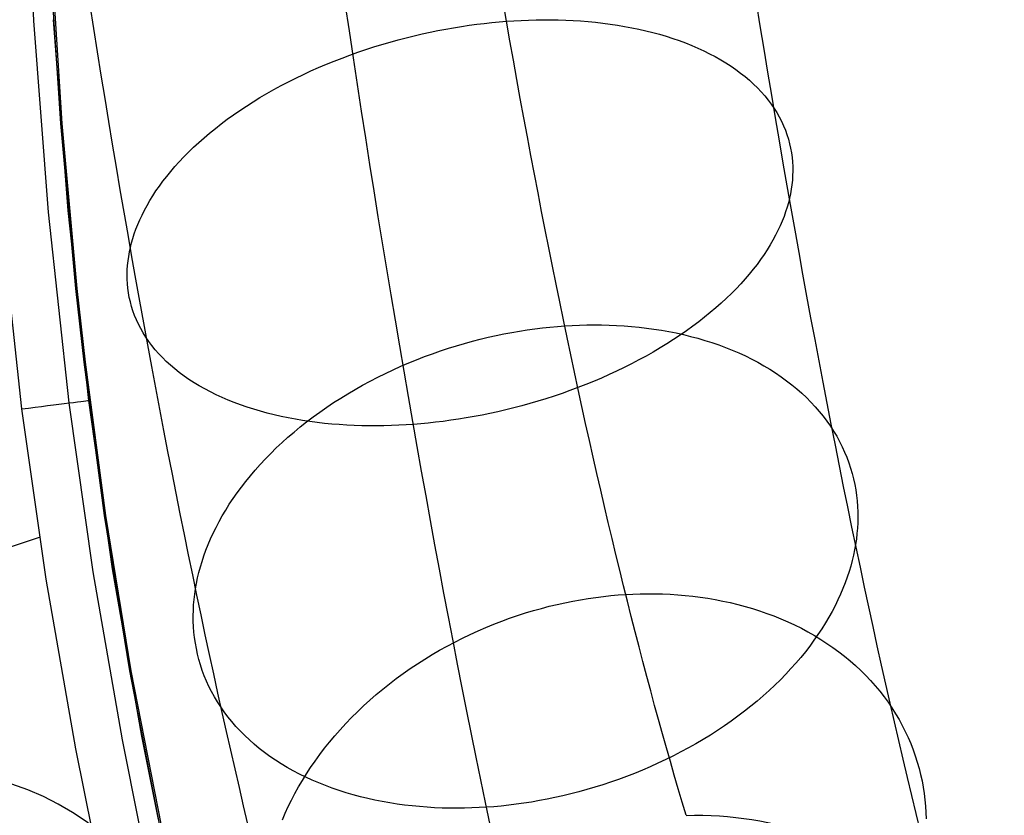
# Model space of a CAD drawing. Extents: x -3677 to -3089, y -67 to 482.
# Tile 13 of 110: x -3588 to -3558, y 44 to 68. Entities that reach past the tile are written whole.
import ezdxf

# ---------------------------------------------------------------- set-up
doc = ezdxf.new("R2010")
doc.units = 0
doc.layers.add('BRACCIOLI', color=97, linetype='CONTINUOUS')
doc.layers.add('CURVA_ORIGIN', color=125, linetype='CONTINUOUS')

msp = doc.modelspace()

# ---------------------------------------------------------------- linework, layer by layer
at = {"layer": 'BRACCIOLI'}
for p, q in [((-3586.755, 69.937, 18.581), (-3586.438, 65.029, 18.581)), ((-3586.438, 65.029, 18.581), (-3585.991, 60.13, 18.581)), ((-3585.991, 60.13, 18.581), (-3585.747, 57.945, 18.581)), ((-3585.747, 57.945, 18.581), (-3585.142, 53.388, 18.581)), ((-3585.142, 53.388, 18.581), (-3584.389, 48.768, 18.581)), ((-3584.389, 48.768, 18.581), (-3583.491, 44.175, 18.581))]:
    msp.add_line(p, q, dxfattribs=at)
at = {"layer": 'CURVA_ORIGIN'}
for p, q in [((-3587.271, 68.081, 19.995), (-3587.542, 73.781, 19.995)), ((-3586.472, 65.029, 17.581), (-3586.79, 69.937, 17.581)), ((-3586.837, 62.396, 19.995), (-3587.271, 68.081, 19.995)), ((-3586.254, 62.45, 18.581), (-3586.687, 68.117, 18.581)), ((-3574.794, 67.879, -52.388), (-3574.563, 67.916, -52.37)), ((-3574.563, 67.916, -52.37), (-3574.334, 67.95, -52.347)), ((-3574.334, 67.95, -52.347), (-3574.107, 67.981, -52.32)), ((-3574.107, 67.981, -52.32), (-3573.882, 68.008, -52.289)), ((-3573.882, 68.008, -52.289), (-3573.659, 68.032, -52.254)), ((-3573.659, 68.032, -52.254), (-3573.439, 68.053, -52.215)), ((-3573.439, 68.053, -52.215), (-3573.221, 68.071, -52.173)), ((-3573.221, 68.071, -52.173), (-3573.004, 68.085, -52.126)), ((-3573.004, 68.085, -52.126), (-3572.786, 68.097, -52.075)), ((-3572.786, 68.097, -52.075), (-3572.566, 68.106, -52.019)), ((-3572.566, 68.106, -52.019), (-3572.346, 68.112, -51.959)), ((-3572.346, 68.112, -51.959), (-3572.126, 68.115, -51.894)), ((-3572.126, 68.115, -51.894), (-3571.905, 68.114, -51.824)), ((-3571.905, 68.114, -51.824), (-3571.683, 68.111, -51.75)), ((-3571.683, 68.111, -51.75), (-3571.462, 68.104, -51.67)), ((-3571.462, 68.104, -51.67), (-3571.24, 68.093, -51.586)), ((-3571.24, 68.093, -51.586), (-3571.019, 68.079, -51.497)), ((-3571.019, 68.079, -51.497), (-3570.799, 68.062, -51.403)), ((-3570.799, 68.062, -51.403), (-3570.579, 68.041, -51.304)), ((-3570.579, 68.041, -51.304), (-3570.36, 68.016, -51.2)), ((-3570.36, 68.016, -51.2), (-3570.143, 67.987, -51.092)), ((-3570.143, 67.987, -51.092), (-3569.927, 67.955, -50.978)), ((-3569.927, 67.955, -50.978), (-3569.713, 67.919, -50.859)), ((-3569.713, 67.919, -50.859), (-3569.5, 67.879, -50.736)), ((-3576.208, 67.58, -52.401), (-3575.97, 67.639, -52.411)), ((-3575.97, 67.639, -52.411), (-3575.732, 67.694, -52.416)), ((-3575.732, 67.694, -52.416), (-3575.496, 67.745, -52.416)), ((-3575.496, 67.745, -52.416), (-3575.261, 67.793, -52.412)), ((-3575.261, 67.793, -52.412), (-3575.027, 67.838, -52.402)), ((-3575.027, 67.838, -52.402), (-3574.794, 67.879, -52.388)), ((-3569.5, 67.879, -50.736), (-3569.29, 67.836, -50.608)), ((-3569.29, 67.836, -50.608), (-3569.082, 67.789, -50.475)), ((-3569.082, 67.789, -50.475), (-3568.877, 67.737, -50.337)), ((-3568.877, 67.737, -50.337), (-3568.674, 67.682, -50.195)), ((-3568.674, 67.682, -50.195), (-3568.475, 67.623, -50.048)), ((-3568.475, 67.623, -50.048), (-3568.279, 67.561, -49.897)), ((-3577.162, 67.308, -52.309), (-3576.924, 67.381, -52.34)), ((-3576.924, 67.381, -52.34), (-3576.685, 67.451, -52.365)), ((-3576.685, 67.451, -52.365), (-3576.446, 67.517, -52.386)), ((-3576.446, 67.517, -52.386), (-3576.208, 67.58, -52.401)), ((-3568.279, 67.561, -49.897), (-3568.087, 67.494, -49.742)), ((-3568.087, 67.494, -49.742), (-3567.898, 67.424, -49.582)), ((-3567.898, 67.424, -49.582), (-3567.713, 67.351, -49.419)), ((-3567.713, 67.351, -49.419), (-3567.533, 67.273, -49.251)), ((-3578.11, 66.978, -52.132), (-3577.875, 67.066, -52.185)), ((-3577.875, 67.066, -52.185), (-3577.638, 67.15, -52.231)), ((-3577.638, 67.15, -52.231), (-3577.401, 67.231, -52.273)), ((-3577.401, 67.231, -52.273), (-3577.162, 67.308, -52.309)), ((-3567.533, 67.273, -49.251), (-3567.357, 67.192, -49.08)), ((-3567.357, 67.192, -49.08), (-3567.185, 67.107, -48.905)), ((-3567.185, 67.107, -48.905), (-3567.018, 67.019, -48.726)), ((-3578.807, 66.695, -51.943), (-3578.576, 66.793, -52.011)), ((-3578.576, 66.793, -52.011), (-3578.344, 66.887, -52.075)), ((-3578.344, 66.887, -52.075), (-3578.11, 66.978, -52.132)), ((-3567.018, 67.019, -48.726), (-3566.857, 66.928, -48.545)), ((-3566.857, 66.928, -48.545), (-3566.7, 66.833, -48.36)), ((-3566.7, 66.833, -48.36), (-3566.549, 66.736, -48.172)), ((-3566.549, 66.736, -48.172), (-3566.403, 66.635, -47.982)), ((-3579.484, 66.382, -51.705), (-3579.261, 66.489, -51.789)), ((-3579.261, 66.489, -51.789), (-3579.035, 66.594, -51.869)), ((-3579.035, 66.594, -51.869), (-3578.807, 66.695, -51.943)), ((-3566.403, 66.635, -47.982), (-3566.263, 66.531, -47.789)), ((-3566.263, 66.531, -47.789), (-3566.128, 66.424, -47.594)), ((-3580.136, 66.041, -51.42), (-3579.922, 66.157, -51.52)), ((-3579.922, 66.157, -51.52), (-3579.705, 66.271, -51.615)), ((-3579.705, 66.271, -51.615), (-3579.484, 66.382, -51.705)), ((-3566.128, 66.424, -47.594), (-3565.999, 66.315, -47.397)), ((-3565.999, 66.315, -47.397), (-3565.877, 66.203, -47.197)), ((-3565.877, 66.203, -47.197), (-3565.76, 66.088, -46.996)), ((-3580.553, 65.8, -51.204), (-3580.346, 65.922, -51.314)), ((-3580.346, 65.922, -51.314), (-3580.136, 66.041, -51.42)), ((-3565.76, 66.088, -46.996), (-3565.649, 65.971, -46.794)), ((-3565.649, 65.971, -46.794), (-3565.545, 65.852, -46.59)), ((-3565.545, 65.852, -46.59), (-3565.446, 65.73, -46.385)), ((-3580.954, 65.549, -50.97), (-3580.756, 65.676, -51.089)), ((-3580.756, 65.676, -51.089), (-3580.553, 65.8, -51.204)), ((-3565.446, 65.73, -46.385), (-3565.354, 65.607, -46.179)), ((-3565.354, 65.607, -46.179), (-3565.269, 65.482, -45.973)), ((-3581.522, 65.157, -50.584), (-3581.338, 65.29, -50.717)), ((-3581.338, 65.29, -50.717), (-3581.148, 65.421, -50.845)), ((-3581.148, 65.421, -50.845), (-3580.954, 65.549, -50.97)), ((-3565.269, 65.482, -45.973), (-3565.189, 65.355, -45.766)), ((-3565.189, 65.355, -45.766), (-3565.116, 65.227, -45.559)), ((-3586.025, 60.13, 17.581), (-3586.472, 65.029, 17.581)), ((-3581.877, 64.886, -50.305), (-3581.702, 65.022, -50.446)), ((-3581.702, 65.022, -50.446), (-3581.522, 65.157, -50.584)), ((-3565.116, 65.227, -45.559), (-3565.049, 65.097, -45.352)), ((-3565.049, 65.097, -45.352), (-3564.988, 64.966, -45.145)), ((-3582.211, 64.608, -50.012), (-3582.047, 64.748, -50.16)), ((-3582.047, 64.748, -50.16), (-3581.877, 64.886, -50.305)), ((-3564.988, 64.966, -45.145), (-3564.934, 64.834, -44.939)), ((-3564.934, 64.834, -44.939), (-3564.886, 64.701, -44.733)), ((-3564.886, 64.701, -44.733), (-3564.843, 64.567, -44.528)), ((-3582.523, 64.326, -49.704), (-3582.37, 64.468, -49.86)), ((-3582.37, 64.468, -49.86), (-3582.211, 64.608, -50.012)), ((-3564.843, 64.567, -44.528), (-3564.807, 64.433, -44.323)), ((-3564.807, 64.433, -44.323), (-3564.777, 64.298, -44.12)), ((-3582.813, 64.041, -49.385), (-3582.671, 64.184, -49.546)), ((-3582.671, 64.184, -49.546), (-3582.523, 64.326, -49.704)), ((-3564.777, 64.298, -44.12), (-3564.753, 64.162, -43.918)), ((-3564.753, 64.162, -43.918), (-3564.735, 64.026, -43.717)), ((-3583.079, 63.752, -49.054), (-3582.949, 63.897, -49.221)), ((-3582.949, 63.897, -49.221), (-3582.813, 64.041, -49.385)), ((-3564.735, 64.026, -43.717), (-3564.722, 63.891, -43.519)), ((-3564.722, 63.891, -43.519), (-3564.715, 63.755, -43.321)), ((-3583.322, 63.462, -48.714), (-3583.204, 63.607, -48.885)), ((-3583.204, 63.607, -48.885), (-3583.079, 63.752, -49.054)), ((-3564.713, 63.619, -43.126), (-3564.717, 63.484, -42.933)), ((-3564.715, 63.755, -43.321), (-3564.713, 63.619, -43.126)), ((-3583.541, 63.172, -48.366), (-3583.435, 63.317, -48.541)), ((-3583.435, 63.317, -48.541), (-3583.322, 63.462, -48.714)), ((-3564.725, 63.348, -42.741), (-3564.739, 63.214, -42.552)), ((-3564.717, 63.484, -42.933), (-3564.725, 63.348, -42.741)), ((-3583.737, 62.883, -48.013), (-3583.642, 63.028, -48.19)), ((-3583.642, 63.028, -48.19), (-3583.541, 63.172, -48.366)), ((-3564.782, 62.946, -42.181), (-3564.81, 62.813, -42)), ((-3564.758, 63.079, -42.366), (-3564.782, 62.946, -42.181)), ((-3564.739, 63.214, -42.552), (-3564.758, 63.079, -42.366)), ((-3583.908, 62.596, -47.654), (-3583.826, 62.74, -47.834)), ((-3583.826, 62.74, -47.834), (-3583.737, 62.883, -48.013)), ((-3564.843, 62.68, -41.819), (-3564.882, 62.546, -41.638)), ((-3564.81, 62.813, -42), (-3564.843, 62.68, -41.819)), ((-3586.223, 56.731, 19.995), (-3586.837, 62.396, 19.995)), ((-3585.642, 56.804, 18.581), (-3586.254, 62.45, 18.581)), ((-3584.057, 62.312, -47.292), (-3583.986, 62.454, -47.474)), ((-3583.986, 62.454, -47.474), (-3583.908, 62.596, -47.654)), ((-3564.925, 62.41, -41.456), (-3564.974, 62.272, -41.275)), ((-3564.882, 62.546, -41.638), (-3564.925, 62.41, -41.456)), ((-3587.626, 56.555, 20.581), (-3588.245, 62.266, 20.581)), ((-3584.183, 62.031, -46.929), (-3584.123, 62.171, -47.111)), ((-3584.123, 62.171, -47.111), (-3584.057, 62.312, -47.292)), ((-3565.029, 62.134, -41.093), (-3565.089, 61.994, -40.911)), ((-3564.974, 62.272, -41.275), (-3565.029, 62.134, -41.093)), ((-3584.33, 61.62, -46.384), (-3584.286, 61.756, -46.565)), ((-3584.286, 61.756, -46.565), (-3584.237, 61.893, -46.747)), ((-3584.237, 61.893, -46.747), (-3584.183, 62.031, -46.929)), ((-3565.154, 61.853, -40.729), (-3565.226, 61.711, -40.548)), ((-3565.089, 61.994, -40.911), (-3565.154, 61.853, -40.729)), ((-3584.401, 61.352, -46.022), (-3584.368, 61.485, -46.203)), ((-3584.368, 61.485, -46.203), (-3584.33, 61.62, -46.384)), ((-3565.303, 61.569, -40.368), (-3565.386, 61.426, -40.188)), ((-3565.226, 61.711, -40.548), (-3565.303, 61.569, -40.368)), ((-3584.453, 61.086, -45.656), (-3584.429, 61.219, -45.84)), ((-3584.429, 61.219, -45.84), (-3584.401, 61.352, -46.022)), ((-3565.475, 61.282, -40.009), (-3565.569, 61.137, -39.832)), ((-3565.386, 61.426, -40.188), (-3565.475, 61.282, -40.009)), ((-3584.486, 60.817, -45.281), (-3584.472, 60.951, -45.47)), ((-3584.472, 60.951, -45.47), (-3584.453, 61.086, -45.656)), ((-3565.67, 60.993, -39.655), (-3565.777, 60.848, -39.481)), ((-3565.569, 61.137, -39.832), (-3565.67, 60.993, -39.655)), ((-3584.498, 60.546, -44.896), (-3584.495, 60.682, -45.089)), ((-3584.495, 60.682, -45.089), (-3584.486, 60.817, -45.281)), ((-3565.889, 60.703, -39.308), (-3566.008, 60.558, -39.137)), ((-3565.777, 60.848, -39.481), (-3565.889, 60.703, -39.308)), ((-3584.497, 60.41, -44.701), (-3584.498, 60.546, -44.896)), ((-3584.49, 60.274, -44.503), (-3584.497, 60.41, -44.701)), ((-3566.132, 60.413, -38.968), (-3566.262, 60.268, -38.801)), ((-3566.008, 60.558, -39.137), (-3566.132, 60.413, -38.968)), ((-3585.781, 57.945, 17.581), (-3586.025, 60.13, 17.581)), ((-3586.025, 60.13, 17.581), (-3586.025, 60.13, 18.581)), ((-3584.477, 60.139, -44.304), (-3584.49, 60.274, -44.503)), ((-3584.458, 60.003, -44.104), (-3584.477, 60.139, -44.304)), ((-3584.434, 59.867, -43.902), (-3584.458, 60.003, -44.104)), ((-3566.399, 60.125, -38.637), (-3566.54, 59.981, -38.476)), ((-3566.262, 60.268, -38.801), (-3566.399, 60.125, -38.637)), ((-3584.404, 59.732, -43.699), (-3584.434, 59.867, -43.902)), ((-3584.368, 59.598, -43.494), (-3584.404, 59.732, -43.699)), ((-3566.688, 59.839, -38.317), (-3566.841, 59.697, -38.162)), ((-3566.54, 59.981, -38.476), (-3566.688, 59.839, -38.317)), ((-3584.326, 59.464, -43.289), (-3584.368, 59.598, -43.494)), ((-3584.277, 59.331, -43.083), (-3584.326, 59.464, -43.289)), ((-3567.165, 59.417, -37.861), (-3567.334, 59.279, -37.716)), ((-3567, 59.557, -38.01), (-3567.165, 59.417, -37.861)), ((-3566.841, 59.697, -38.162), (-3567, 59.557, -38.01)), ((-3584.223, 59.199, -42.877), (-3584.277, 59.331, -43.083)), ((-3584.162, 59.068, -42.67), (-3584.223, 59.199, -42.877)), ((-3567.509, 59.143, -37.575), (-3567.689, 59.008, -37.438)), ((-3567.334, 59.279, -37.716), (-3567.509, 59.143, -37.575)), ((-3584.095, 58.938, -42.463), (-3584.162, 59.068, -42.67)), ((-3584.022, 58.81, -42.255), (-3584.095, 58.938, -42.463)), ((-3573.066, 58.825, -58.866), (-3572.836, 58.865, -58.846)), ((-3572.836, 58.865, -58.846), (-3572.607, 58.901, -58.822)), ((-3572.607, 58.901, -58.822), (-3572.38, 58.933, -58.795)), ((-3572.38, 58.933, -58.795), (-3572.155, 58.96, -58.763)), ((-3572.155, 58.96, -58.763), (-3571.932, 58.984, -58.728)), ((-3571.932, 58.984, -58.728), (-3571.712, 59.004, -58.69)), ((-3571.712, 59.004, -58.69), (-3571.494, 59.021, -58.648)), ((-3571.494, 59.021, -58.648), (-3571.276, 59.034, -58.603)), ((-3571.276, 59.034, -58.603), (-3571.058, 59.043, -58.553)), ((-3571.058, 59.043, -58.553), (-3570.838, 59.049, -58.5)), ((-3570.838, 59.049, -58.5), (-3570.617, 59.051, -58.442)), ((-3570.617, 59.051, -58.442), (-3570.396, 59.049, -58.38)), ((-3570.396, 59.049, -58.38), (-3570.173, 59.044, -58.314)), ((-3570.173, 59.044, -58.314), (-3569.951, 59.035, -58.244)), ((-3569.951, 59.035, -58.244), (-3569.728, 59.021, -58.169)), ((-3569.728, 59.021, -58.169), (-3569.506, 59.004, -58.09)), ((-3569.506, 59.004, -58.09), (-3569.283, 58.982, -58.006)), ((-3569.283, 58.982, -58.006), (-3569.061, 58.956, -57.918)), ((-3569.061, 58.956, -57.918), (-3568.84, 58.926, -57.826)), ((-3568.84, 58.926, -57.826), (-3568.619, 58.891, -57.729)), ((-3568.619, 58.891, -57.729), (-3568.4, 58.853, -57.628)), ((-3568.4, 58.853, -57.628), (-3568.181, 58.809, -57.522)), ((-3567.874, 58.875, -37.305), (-3568.063, 58.745, -37.177)), ((-3567.689, 59.008, -37.438), (-3567.874, 58.875, -37.305)), ((-3583.943, 58.683, -42.049), (-3584.022, 58.81, -42.255)), ((-3583.857, 58.558, -41.842), (-3583.943, 58.683, -42.049)), ((-3583.765, 58.435, -41.637), (-3583.857, 58.558, -41.842)), ((-3574.475, 58.498, -58.899), (-3574.238, 58.564, -58.904)), ((-3574.238, 58.564, -58.904), (-3574.001, 58.624, -58.905)), ((-3574.001, 58.624, -58.905), (-3573.766, 58.681, -58.902)), ((-3573.766, 58.681, -58.902), (-3573.531, 58.733, -58.894)), ((-3573.531, 58.733, -58.894), (-3573.298, 58.782, -58.882)), ((-3573.298, 58.782, -58.882), (-3573.066, 58.825, -58.866)), ((-3568.257, 58.616, -37.052), (-3568.456, 58.489, -36.933)), ((-3568.063, 58.745, -37.177), (-3568.257, 58.616, -37.052)), ((-3568.181, 58.809, -57.522), (-3567.965, 58.761, -57.412)), ((-3567.965, 58.761, -57.412), (-3567.75, 58.709, -57.298)), ((-3567.75, 58.709, -57.298), (-3567.537, 58.652, -57.179)), ((-3567.537, 58.652, -57.179), (-3567.326, 58.59, -57.056)), ((-3567.326, 58.59, -57.056), (-3567.118, 58.525, -56.929)), ((-3583.667, 58.313, -41.432), (-3583.765, 58.435, -41.637)), ((-3583.562, 58.194, -41.228), (-3583.667, 58.313, -41.432)), ((-3575.423, 58.194, -58.831), (-3575.186, 58.276, -58.855)), ((-3575.186, 58.276, -58.855), (-3574.949, 58.355, -58.874)), ((-3574.949, 58.355, -58.874), (-3574.712, 58.429, -58.889)), ((-3574.712, 58.429, -58.889), (-3574.475, 58.498, -58.899)), ((-3568.865, 58.243, -36.707), (-3569.075, 58.124, -36.602)), ((-3568.658, 58.365, -36.818), (-3568.865, 58.243, -36.707)), ((-3568.456, 58.489, -36.933), (-3568.658, 58.365, -36.818)), ((-3567.118, 58.525, -56.929), (-3566.913, 58.454, -56.798)), ((-3566.913, 58.454, -56.798), (-3566.711, 58.379, -56.663)), ((-3566.711, 58.379, -56.663), (-3566.511, 58.3, -56.524)), ((-3566.511, 58.3, -56.524), (-3566.316, 58.216, -56.381)), ((-3583.451, 58.077, -41.026), (-3583.562, 58.194, -41.228)), ((-3583.335, 57.963, -40.825), (-3583.451, 58.077, -41.026)), ((-3583.212, 57.85, -40.625), (-3583.335, 57.963, -40.825)), ((-3576.129, 57.919, -58.729), (-3575.895, 58.015, -58.768)), ((-3575.895, 58.015, -58.768), (-3575.659, 58.106, -58.802)), ((-3575.659, 58.106, -58.802), (-3575.423, 58.194, -58.831)), ((-3569.289, 58.008, -36.502), (-3569.507, 57.894, -36.407)), ((-3569.075, 58.124, -36.602), (-3569.289, 58.008, -36.502)), ((-3566.316, 58.216, -56.381), (-3566.123, 58.127, -56.234)), ((-3566.123, 58.127, -56.234), (-3565.935, 58.035, -56.084)), ((-3565.935, 58.035, -56.084), (-3565.751, 57.938, -55.931)), ((-3585.176, 53.388, 17.581), (-3585.781, 57.945, 17.581)), ((-3585.781, 57.945, 17.581), (-3585.781, 57.945, 18.581)), ((-3583.083, 57.741, -40.428), (-3583.212, 57.85, -40.625)), ((-3582.949, 57.634, -40.233), (-3583.083, 57.741, -40.428)), ((-3576.823, 57.607, -58.584), (-3576.594, 57.715, -58.637)), ((-3576.594, 57.715, -58.637), (-3576.362, 57.819, -58.686)), ((-3576.362, 57.819, -58.686), (-3576.129, 57.919, -58.729)), ((-3569.95, 57.676, -36.232), (-3570.176, 57.571, -36.153)), ((-3569.727, 57.784, -36.317), (-3569.95, 57.676, -36.232)), ((-3569.507, 57.894, -36.407), (-3569.727, 57.784, -36.317)), ((-3565.751, 57.938, -55.931), (-3565.571, 57.837, -55.774)), ((-3565.571, 57.837, -55.774), (-3565.396, 57.732, -55.613)), ((-3565.396, 57.732, -55.613), (-3565.225, 57.622, -55.45)), ((-3582.808, 57.53, -40.04), (-3582.949, 57.634, -40.233)), ((-3582.662, 57.429, -39.849), (-3582.808, 57.53, -40.04)), ((-3582.511, 57.332, -39.662), (-3582.662, 57.429, -39.849)), ((-3577.499, 57.258, -58.394), (-3577.276, 57.378, -58.462)), ((-3577.276, 57.378, -58.462), (-3577.051, 57.495, -58.526)), ((-3577.051, 57.495, -58.526), (-3576.823, 57.607, -58.584)), ((-3570.635, 57.372, -36.01), (-3570.867, 57.278, -35.947)), ((-3570.404, 57.47, -36.079), (-3570.635, 57.372, -36.01)), ((-3570.176, 57.571, -36.153), (-3570.404, 57.47, -36.079)), ((-3565.225, 57.622, -55.45), (-3565.059, 57.509, -55.284)), ((-3565.059, 57.509, -55.284), (-3564.898, 57.392, -55.115)), ((-3564.898, 57.392, -55.115), (-3564.743, 57.272, -54.944)), ((-3582.355, 57.237, -39.477), (-3582.511, 57.332, -39.662)), ((-3582.193, 57.146, -39.295), (-3582.355, 57.237, -39.477)), ((-3582.026, 57.058, -39.117), (-3582.193, 57.146, -39.295)), ((-3577.937, 57.006, -58.244), (-3577.719, 57.134, -58.322)), ((-3577.719, 57.134, -58.322), (-3577.499, 57.258, -58.394)), ((-3571.337, 57.099, -35.837), (-3571.573, 57.015, -35.79)), ((-3571.101, 57.187, -35.89), (-3571.337, 57.099, -35.837)), ((-3570.867, 57.278, -35.947), (-3571.101, 57.187, -35.89)), ((-3564.743, 57.272, -54.944), (-3564.592, 57.147, -54.771)), ((-3564.592, 57.147, -54.771), (-3564.447, 57.02, -54.595)), ((-3584.934, 51.803, 18.581), (-3585.642, 56.804, 18.581)), ((-3581.855, 56.973, -38.942), (-3582.026, 57.058, -39.117)), ((-3581.679, 56.892, -38.771), (-3581.855, 56.973, -38.942)), ((-3581.498, 56.815, -38.603), (-3581.679, 56.892, -38.771)), ((-3581.313, 56.741, -38.44), (-3581.498, 56.815, -38.603)), ((-3578.361, 56.74, -58.075), (-3578.15, 56.875, -58.162)), ((-3578.15, 56.875, -58.162), (-3577.937, 57.006, -58.244)), ((-3572.287, 56.784, -35.682), (-3572.526, 56.714, -35.656)), ((-3572.049, 56.857, -35.713), (-3572.287, 56.784, -35.682)), ((-3571.811, 56.934, -35.749), (-3572.049, 56.857, -35.713)), ((-3571.573, 57.015, -35.79), (-3571.811, 56.934, -35.749)), ((-3564.447, 57.02, -54.595), (-3564.308, 56.889, -54.417)), ((-3564.308, 56.889, -54.417), (-3564.175, 56.754, -54.237)), ((-3586.91, 51.491, 20.581), (-3587.626, 56.555, 20.581)), ((-3585.513, 51.712, 19.995), (-3586.223, 56.731, 19.995)), ((-3581.125, 56.671, -38.28), (-3581.313, 56.741, -38.44)), ((-3580.932, 56.604, -38.125), (-3581.125, 56.671, -38.28)), ((-3580.736, 56.542, -37.974), (-3580.932, 56.604, -38.125)), ((-3580.537, 56.483, -37.827), (-3580.736, 56.542, -37.974)), ((-3578.77, 56.461, -57.887), (-3578.568, 56.602, -57.983)), ((-3578.568, 56.602, -57.983), (-3578.361, 56.74, -58.075)), ((-3573.242, 56.527, -35.611), (-3573.479, 56.471, -35.606)), ((-3573.004, 56.585, -35.621), (-3573.242, 56.527, -35.611)), ((-3572.765, 56.648, -35.636), (-3573.004, 56.585, -35.621)), ((-3572.526, 56.714, -35.656), (-3572.765, 56.648, -35.636)), ((-3564.175, 56.754, -54.237), (-3564.047, 56.617, -54.056)), ((-3564.047, 56.617, -54.056), (-3563.926, 56.477, -53.873)), ((-3580.335, 56.428, -37.685), (-3580.537, 56.483, -37.827)), ((-3580.129, 56.376, -37.547), (-3580.335, 56.428, -37.685)), ((-3579.921, 56.329, -37.414), (-3580.129, 56.376, -37.547)), ((-3579.711, 56.286, -37.286), (-3579.921, 56.329, -37.414)), ((-3579.499, 56.246, -37.162), (-3579.711, 56.286, -37.286)), ((-3579.284, 56.21, -37.044), (-3579.499, 56.246, -37.162)), ((-3579.068, 56.178, -36.93), (-3579.284, 56.21, -37.044)), ((-3579.164, 56.169, -57.682), (-3578.969, 56.316, -57.786)), ((-3578.969, 56.316, -57.786), (-3578.77, 56.461, -57.887)), ((-3574.877, 56.215, -35.674), (-3575.105, 56.184, -35.701)), ((-3574.648, 56.249, -35.652), (-3574.877, 56.215, -35.674)), ((-3574.417, 56.286, -35.633), (-3574.648, 56.249, -35.652)), ((-3574.185, 56.327, -35.619), (-3574.417, 56.286, -35.633)), ((-3573.951, 56.372, -35.61), (-3574.185, 56.327, -35.619)), ((-3573.715, 56.42, -35.606), (-3573.951, 56.372, -35.61)), ((-3573.479, 56.471, -35.606), (-3573.715, 56.42, -35.606)), ((-3563.926, 56.477, -53.873), (-3563.81, 56.334, -53.689)), ((-3563.81, 56.334, -53.689), (-3563.701, 56.189, -53.504)), ((-3579.539, 55.866, -57.46), (-3579.354, 56.019, -57.573)), ((-3579.354, 56.019, -57.573), (-3579.164, 56.169, -57.682)), ((-3578.851, 56.149, -36.821), (-3579.068, 56.178, -36.93)), ((-3578.632, 56.124, -36.718), (-3578.851, 56.149, -36.821)), ((-3578.412, 56.103, -36.619), (-3578.632, 56.124, -36.718)), ((-3578.192, 56.086, -36.525), (-3578.412, 56.103, -36.619)), ((-3577.971, 56.072, -36.436), (-3578.192, 56.086, -36.525)), ((-3577.75, 56.061, -36.351), (-3577.971, 56.072, -36.436)), ((-3577.528, 56.054, -36.272), (-3577.75, 56.061, -36.351)), ((-3577.307, 56.051, -36.198), (-3577.528, 56.054, -36.272)), ((-3577.086, 56.05, -36.128), (-3577.307, 56.051, -36.198)), ((-3576.865, 56.053, -36.063), (-3577.086, 56.05, -36.128)), ((-3576.645, 56.059, -36.003), (-3576.865, 56.053, -36.063)), ((-3576.426, 56.068, -35.947), (-3576.645, 56.059, -36.003)), ((-3576.207, 56.08, -35.896), (-3576.426, 56.068, -35.947)), ((-3575.99, 56.094, -35.849), (-3576.207, 56.08, -35.896)), ((-3575.773, 56.112, -35.807), (-3575.99, 56.094, -35.849)), ((-3575.552, 56.133, -35.768), (-3575.773, 56.112, -35.807)), ((-3575.33, 56.157, -35.733), (-3575.552, 56.133, -35.768)), ((-3575.105, 56.184, -35.701), (-3575.33, 56.157, -35.733)), ((-3563.701, 56.189, -53.504), (-3563.597, 56.041, -53.318)), ((-3563.597, 56.041, -53.318), (-3563.5, 55.892, -53.131)), ((-3579.895, 55.553, -57.222), (-3579.72, 55.711, -57.343)), ((-3579.72, 55.711, -57.343), (-3579.539, 55.866, -57.46)), ((-3563.5, 55.892, -53.131), (-3563.409, 55.74, -52.944)), ((-3563.409, 55.74, -52.944), (-3563.325, 55.586, -52.757)), ((-3580.231, 55.232, -56.969), (-3580.065, 55.393, -57.097)), ((-3580.065, 55.393, -57.097), (-3579.895, 55.553, -57.222)), ((-3563.325, 55.586, -52.757), (-3563.246, 55.43, -52.569)), ((-3563.246, 55.43, -52.569), (-3563.174, 55.273, -52.381)), ((-3580.544, 54.903, -56.703), (-3580.39, 55.068, -56.838)), ((-3580.39, 55.068, -56.838), (-3580.231, 55.232, -56.969)), ((-3563.174, 55.273, -52.381), (-3563.108, 55.115, -52.194)), ((-3563.108, 55.115, -52.194), (-3563.048, 54.955, -52.007)), ((-3580.836, 54.569, -56.425), (-3580.693, 54.737, -56.566)), ((-3580.693, 54.737, -56.566), (-3580.544, 54.903, -56.703)), ((-3563.048, 54.955, -52.007), (-3562.995, 54.795, -51.821)), ((-3562.995, 54.795, -51.821), (-3562.947, 54.633, -51.636)), ((-3580.973, 54.401, -56.282), (-3580.836, 54.569, -56.425)), ((-3562.947, 54.633, -51.636), (-3562.906, 54.471, -51.451)), ((-3562.906, 54.471, -51.451), (-3562.871, 54.308, -51.267)), ((-3581.23, 54.061, -55.988), (-3581.104, 54.231, -56.137)), ((-3581.104, 54.231, -56.137), (-3580.973, 54.401, -56.282)), ((-3562.871, 54.308, -51.267), (-3562.841, 54.145, -51.085)), ((-3562.841, 54.145, -51.085), (-3562.818, 53.982, -50.904)), ((-3581.463, 53.719, -55.686), (-3581.349, 53.89, -55.838)), ((-3581.349, 53.89, -55.838), (-3581.23, 54.061, -55.988)), ((-3562.818, 53.982, -50.904), (-3562.8, 53.819, -50.725)), ((-3581.57, 53.547, -55.532), (-3581.463, 53.719, -55.686)), ((-3562.8, 53.819, -50.725), (-3562.787, 53.656, -50.547)), ((-3562.787, 53.656, -50.547), (-3562.78, 53.493, -50.371)), ((-3584.423, 48.768, 17.581), (-3585.176, 53.388, 17.581)), ((-3585.176, 53.388, 17.581), (-3585.176, 53.388, 18.581)), ((-3581.767, 53.204, -55.219), (-3581.672, 53.376, -55.376)), ((-3581.672, 53.376, -55.376), (-3581.57, 53.547, -55.532)), ((-3562.779, 53.331, -50.197), (-3562.783, 53.169, -50.025)), ((-3562.78, 53.493, -50.371), (-3562.779, 53.331, -50.197)), ((-3581.941, 52.863, -54.901), (-3581.857, 53.033, -55.06)), ((-3581.857, 53.033, -55.06), (-3581.767, 53.204, -55.219)), ((-3562.791, 53.008, -49.855), (-3562.805, 52.847, -49.687)), ((-3562.783, 53.169, -50.025), (-3562.791, 53.008, -49.855)), ((-3592.878, 50.818, 20.581), (-3587.102, 52.745, 20.581)), ((-3582.09, 52.524, -54.579), (-3582.018, 52.693, -54.74)), ((-3582.018, 52.693, -54.74), (-3581.941, 52.863, -54.901)), ((-3562.824, 52.687, -49.522), (-3562.847, 52.529, -49.358)), ((-3562.805, 52.847, -49.687), (-3562.824, 52.687, -49.522)), ((-3582.157, 52.355, -54.417), (-3582.09, 52.524, -54.579)), ((-3562.847, 52.529, -49.358), (-3562.876, 52.37, -49.196)), ((-3582.272, 52.022, -54.091), (-3582.217, 52.188, -54.254)), ((-3582.217, 52.188, -54.254), (-3582.157, 52.355, -54.417)), ((-3562.909, 52.209, -49.034), (-3562.948, 52.047, -48.871)), ((-3562.876, 52.37, -49.196), (-3562.909, 52.209, -49.034)), ((-3584.064, 46.831, 18.581), (-3584.934, 51.803, 18.581)), ((-3582.366, 51.693, -53.765), (-3582.322, 51.857, -53.928)), ((-3582.322, 51.857, -53.928), (-3582.272, 52.022, -54.091)), ((-3562.992, 51.884, -48.708), (-3563.041, 51.719, -48.545)), ((-3562.948, 52.047, -48.871), (-3562.992, 51.884, -48.708)), ((-3584.64, 46.721, 19.995), (-3585.513, 51.712, 19.995)), ((-3582.438, 51.37, -53.44), (-3582.404, 51.531, -53.602)), ((-3582.404, 51.531, -53.602), (-3582.366, 51.693, -53.765)), ((-3563.096, 51.553, -48.382), (-3563.156, 51.385, -48.219)), ((-3563.041, 51.719, -48.545), (-3563.096, 51.553, -48.382)), ((-3586.028, 46.453, 20.581), (-3586.91, 51.491, 20.581)), ((-3582.466, 51.211, -53.278), (-3582.438, 51.37, -53.44)), ((-3563.156, 51.385, -48.219), (-3563.223, 51.217, -48.057)), ((-3582.508, 50.893, -52.949), (-3582.489, 51.053, -53.114)), ((-3582.489, 51.053, -53.114), (-3582.466, 51.211, -53.278)), ((-3570.796, 50.922, -66.419), (-3570.569, 50.955, -66.391)), ((-3570.569, 50.955, -66.391), (-3570.344, 50.983, -66.359)), ((-3570.344, 50.983, -66.359), (-3570.122, 51.007, -66.324)), ((-3570.122, 51.007, -66.324), (-3569.901, 51.026, -66.286)), ((-3569.901, 51.026, -66.286), (-3569.683, 51.041, -66.246)), ((-3569.683, 51.041, -66.246), (-3569.465, 51.053, -66.202)), ((-3569.465, 51.053, -66.202), (-3569.246, 51.06, -66.155)), ((-3569.246, 51.06, -66.155), (-3569.025, 51.063, -66.104)), ((-3569.025, 51.063, -66.104), (-3568.804, 51.062, -66.05)), ((-3568.804, 51.062, -66.05), (-3568.582, 51.056, -65.991)), ((-3568.582, 51.056, -65.991), (-3568.358, 51.047, -65.929)), ((-3568.358, 51.047, -65.929), (-3568.135, 51.032, -65.864)), ((-3568.135, 51.032, -65.864), (-3567.911, 51.013, -65.794)), ((-3567.911, 51.013, -65.794), (-3567.687, 50.99, -65.721)), ((-3567.687, 50.99, -65.721), (-3567.463, 50.961, -65.644)), ((-3567.463, 50.961, -65.644), (-3567.239, 50.928, -65.563)), ((-3567.239, 50.928, -65.563), (-3567.016, 50.89, -65.478)), ((-3563.295, 51.048, -47.896), (-3563.373, 50.878, -47.735)), ((-3563.223, 51.217, -48.057), (-3563.295, 51.048, -47.896)), ((-3582.531, 50.572, -52.611), (-3582.522, 50.733, -52.781)), ((-3582.522, 50.733, -52.781), (-3582.508, 50.893, -52.949)), ((-3572.187, 50.628, -66.519), (-3571.952, 50.689, -66.512)), ((-3571.952, 50.689, -66.512), (-3571.719, 50.745, -66.5)), ((-3571.719, 50.745, -66.5), (-3571.486, 50.797, -66.485)), ((-3571.486, 50.797, -66.485), (-3571.254, 50.843, -66.467)), ((-3571.254, 50.843, -66.467), (-3571.024, 50.885, -66.445)), ((-3571.024, 50.885, -66.445), (-3570.796, 50.922, -66.419)), ((-3567.016, 50.89, -65.478), (-3566.793, 50.846, -65.389)), ((-3566.793, 50.846, -65.389), (-3566.572, 50.798, -65.297)), ((-3566.572, 50.798, -65.297), (-3566.351, 50.745, -65.201)), ((-3566.351, 50.745, -65.201), (-3566.132, 50.687, -65.101)), ((-3566.132, 50.687, -65.101), (-3565.915, 50.623, -64.997)), ((-3563.456, 50.707, -47.576), (-3563.546, 50.536, -47.417)), ((-3563.373, 50.878, -47.735), (-3563.456, 50.707, -47.576)), ((-3582.534, 50.41, -52.439), (-3582.531, 50.572, -52.611)), ((-3582.533, 50.247, -52.265), (-3582.534, 50.41, -52.439)), ((-3573.129, 50.334, -66.511), (-3572.893, 50.415, -66.519)), ((-3572.893, 50.415, -66.519), (-3572.657, 50.491, -66.523)), ((-3572.657, 50.491, -66.523), (-3572.422, 50.562, -66.523)), ((-3572.422, 50.562, -66.523), (-3572.187, 50.628, -66.519)), ((-3565.915, 50.623, -64.997), (-3565.699, 50.554, -64.889)), ((-3565.699, 50.554, -64.889), (-3565.486, 50.48, -64.778)), ((-3565.486, 50.48, -64.778), (-3565.275, 50.401, -64.664)), ((-3565.275, 50.401, -64.664), (-3565.066, 50.317, -64.546)), ((-3563.642, 50.365, -47.26), (-3563.743, 50.193, -47.104)), ((-3563.546, 50.536, -47.417), (-3563.642, 50.365, -47.26)), ((-3582.526, 50.084, -52.089), (-3582.533, 50.247, -52.265)), ((-3582.514, 49.921, -51.911), (-3582.526, 50.084, -52.089)), ((-3574.067, 49.961, -66.437), (-3573.833, 50.061, -66.462)), ((-3573.833, 50.061, -66.462), (-3573.599, 50.157, -66.483)), ((-3573.599, 50.157, -66.483), (-3573.364, 50.248, -66.499)), ((-3573.364, 50.248, -66.499), (-3573.129, 50.334, -66.511)), ((-3565.066, 50.317, -64.546), (-3564.861, 50.228, -64.424)), ((-3564.861, 50.228, -64.424), (-3564.658, 50.134, -64.299)), ((-3564.658, 50.134, -64.299), (-3564.459, 50.035, -64.171)), ((-3563.743, 50.193, -47.104), (-3563.851, 50.022, -46.95)), ((-3582.496, 49.758, -51.732), (-3582.514, 49.921, -51.911)), ((-3582.472, 49.595, -51.551), (-3582.496, 49.758, -51.732)), ((-3574.529, 49.744, -66.375), (-3574.299, 49.855, -66.408)), ((-3574.299, 49.855, -66.408), (-3574.067, 49.961, -66.437)), ((-3564.459, 50.035, -64.171), (-3564.263, 49.93, -64.04)), ((-3564.263, 49.93, -64.04), (-3564.071, 49.821, -63.905)), ((-3563.964, 49.851, -46.798), (-3564.084, 49.68, -46.648)), ((-3564.071, 49.821, -63.905), (-3563.883, 49.707, -63.768)), ((-3563.851, 50.022, -46.95), (-3563.964, 49.851, -46.798)), ((-3582.442, 49.432, -51.369), (-3582.472, 49.595, -51.551)), ((-3575.21, 49.383, -66.249), (-3574.985, 49.508, -66.296)), ((-3574.985, 49.508, -66.296), (-3574.758, 49.628, -66.337)), ((-3574.758, 49.628, -66.337), (-3574.529, 49.744, -66.375)), ((-3564.209, 49.509, -46.5), (-3564.34, 49.34, -46.354)), ((-3564.084, 49.68, -46.648), (-3564.209, 49.509, -46.5)), ((-3563.883, 49.707, -63.768), (-3563.699, 49.588, -63.628)), ((-3563.699, 49.588, -63.628), (-3563.52, 49.465, -63.485)), ((-3563.52, 49.465, -63.485), (-3563.345, 49.337, -63.34)), ((-3582.407, 49.269, -51.185), (-3582.442, 49.432, -51.369)), ((-3582.366, 49.107, -51.001), (-3582.407, 49.269, -51.185)), ((-3575.652, 49.119, -66.144), (-3575.432, 49.253, -66.199)), ((-3575.432, 49.253, -66.199), (-3575.21, 49.383, -66.249)), ((-3564.477, 49.171, -46.211), (-3564.62, 49.003, -46.07)), ((-3564.34, 49.34, -46.354), (-3564.477, 49.171, -46.211)), ((-3563.345, 49.337, -63.34), (-3563.174, 49.204, -63.192)), ((-3563.174, 49.204, -63.192), (-3563.009, 49.068, -63.042)), ((-3582.318, 48.946, -50.815), (-3582.366, 49.107, -51.001)), ((-3582.265, 48.785, -50.629), (-3582.318, 48.946, -50.815)), ((-3576.083, 48.838, -66.022), (-3575.869, 48.981, -66.085)), ((-3575.869, 48.981, -66.085), (-3575.652, 49.119, -66.144)), ((-3564.62, 49.003, -46.07), (-3564.769, 48.837, -45.933)), ((-3563.009, 49.068, -63.042), (-3562.849, 48.927, -62.89)), ((-3562.849, 48.927, -62.89), (-3562.694, 48.782, -62.736)), ((-3583.526, 44.175, 17.581), (-3584.423, 48.768, 17.581)), ((-3582.205, 48.626, -50.442), (-3582.265, 48.785, -50.629)), ((-3582.139, 48.467, -50.255), (-3582.205, 48.626, -50.442)), ((-3576.5, 48.54, -65.883), (-3576.293, 48.691, -65.954)), ((-3576.293, 48.691, -65.954), (-3576.083, 48.838, -66.022)), ((-3564.923, 48.672, -45.798), (-3565.083, 48.509, -45.667)), ((-3564.769, 48.837, -45.933), (-3564.923, 48.672, -45.798)), ((-3562.694, 48.782, -62.736), (-3562.544, 48.633, -62.58)), ((-3562.544, 48.633, -62.58), (-3562.4, 48.481, -62.422)), ((-3582.067, 48.31, -50.067), (-3582.139, 48.467, -50.255)), ((-3581.989, 48.155, -49.88), (-3582.067, 48.31, -50.067)), ((-3576.902, 48.226, -65.728), (-3576.703, 48.385, -65.807)), ((-3576.703, 48.385, -65.807), (-3576.5, 48.54, -65.883)), ((-3565.248, 48.347, -45.539), (-3565.418, 48.187, -45.414)), ((-3565.083, 48.509, -45.667), (-3565.248, 48.347, -45.539)), ((-3562.4, 48.481, -62.422), (-3562.262, 48.325, -62.263)), ((-3562.262, 48.325, -62.263), (-3562.129, 48.166, -62.103)), ((-3581.904, 48.001, -49.692), (-3581.989, 48.155, -49.88)), ((-3581.813, 47.849, -49.505), (-3581.904, 48.001, -49.692)), ((-3577.287, 47.898, -65.557), (-3577.096, 48.064, -65.644)), ((-3577.096, 48.064, -65.644), (-3576.902, 48.226, -65.728)), ((-3565.594, 48.03, -45.294), (-3565.774, 47.875, -45.177)), ((-3565.418, 48.187, -45.414), (-3565.594, 48.03, -45.294)), ((-3562.129, 48.166, -62.103), (-3562.002, 48.003, -61.942)), ((-3562.002, 48.003, -61.942), (-3561.882, 47.838, -61.779)), ((-3581.716, 47.699, -49.318), (-3581.813, 47.849, -49.505)), ((-3577.653, 47.557, -65.371), (-3577.472, 47.729, -65.466)), ((-3577.472, 47.729, -65.466), (-3577.287, 47.898, -65.557)), ((-3565.959, 47.722, -45.064), (-3566.149, 47.572, -44.955)), ((-3565.774, 47.875, -45.177), (-3565.959, 47.722, -45.064)), ((-3561.882, 47.838, -61.779), (-3561.767, 47.67, -61.616)), ((-3581.613, 47.551, -49.132), (-3581.716, 47.699, -49.318)), ((-3581.503, 47.406, -48.947), (-3581.613, 47.551, -49.132)), ((-3577.829, 47.382, -65.273), (-3577.653, 47.557, -65.371)), ((-3566.344, 47.424, -44.85), (-3566.543, 47.28, -44.749)), ((-3566.149, 47.572, -44.955), (-3566.344, 47.424, -44.85)), ((-3561.767, 47.67, -61.616), (-3561.658, 47.499, -61.452)), ((-3561.658, 47.499, -61.452), (-3561.556, 47.325, -61.288)), ((-3581.388, 47.263, -48.763), (-3581.503, 47.406, -48.947)), ((-3581.266, 47.123, -48.58), (-3581.388, 47.263, -48.763)), ((-3581.138, 46.986, -48.399), (-3581.266, 47.123, -48.58)), ((-3578.166, 47.024, -65.066), (-3578, 47.204, -65.171)), ((-3578, 47.204, -65.171), (-3577.829, 47.382, -65.273)), ((-3566.746, 47.138, -44.653), (-3566.952, 47, -44.562)), ((-3566.543, 47.28, -44.749), (-3566.746, 47.138, -44.653)), ((-3561.556, 47.325, -61.288), (-3561.46, 47.15, -61.123)), ((-3561.46, 47.15, -61.123), (-3561.37, 46.972, -60.958)), ((-3583.565, 44.36, 18.581), (-3584.064, 46.831, 18.581)), ((-3581.005, 46.852, -48.219), (-3581.138, 46.986, -48.399)), ((-3580.866, 46.721, -48.041), (-3581.005, 46.852, -48.219)), ((-3578.481, 46.657, -64.847), (-3578.326, 46.841, -64.958)), ((-3578.326, 46.841, -64.958), (-3578.166, 47.024, -65.066)), ((-3567.163, 46.865, -44.475), (-3567.377, 46.734, -44.392)), ((-3566.952, 47, -44.562), (-3567.163, 46.865, -44.475)), ((-3561.37, 46.972, -60.958), (-3561.286, 46.792, -60.794)), ((-3584.139, 44.239, 19.995), (-3584.64, 46.721, 19.995)), ((-3580.721, 46.593, -47.866), (-3580.866, 46.721, -48.041)), ((-3580.571, 46.469, -47.692), (-3580.721, 46.593, -47.866)), ((-3578.63, 46.47, -64.733), (-3578.481, 46.657, -64.847)), ((-3567.594, 46.606, -44.315), (-3567.814, 46.482, -44.242)), ((-3567.377, 46.734, -44.392), (-3567.594, 46.606, -44.315)), ((-3561.286, 46.792, -60.794), (-3561.208, 46.611, -60.629)), ((-3561.208, 46.611, -60.629), (-3561.137, 46.429, -60.465)), ((-3585.522, 43.947, 20.581), (-3586.028, 46.453, 20.581)), ((-3580.415, 46.348, -47.521), (-3580.571, 46.469, -47.692)), ((-3580.254, 46.231, -47.352), (-3580.415, 46.348, -47.521)), ((-3578.912, 46.092, -64.497), (-3578.774, 46.282, -64.617)), ((-3578.774, 46.282, -64.617), (-3578.63, 46.47, -64.733)), ((-3568.262, 46.246, -44.11), (-3568.49, 46.133, -44.052)), ((-3568.037, 46.362, -44.174), (-3568.262, 46.246, -44.11)), ((-3567.814, 46.482, -44.242), (-3568.037, 46.362, -44.174)), ((-3561.137, 46.429, -60.465), (-3561.072, 46.245, -60.301)), ((-3561.072, 46.245, -60.301), (-3561.013, 46.06, -60.138)), ((-3580.088, 46.118, -47.186), (-3580.254, 46.231, -47.352)), ((-3579.917, 46.009, -47.023), (-3580.088, 46.118, -47.186)), ((-3579.742, 45.904, -46.862), (-3579.917, 46.009, -47.023)), ((-3579.044, 45.901, -64.375), (-3578.912, 46.092, -64.497)), ((-3568.72, 46.025, -43.999), (-3568.951, 45.921, -43.95)), ((-3568.49, 46.133, -44.052), (-3568.72, 46.025, -43.999)), ((-3561.013, 46.06, -60.138), (-3560.96, 45.874, -59.976)), ((-3579.562, 45.803, -46.706), (-3579.742, 45.904, -46.862)), ((-3579.378, 45.706, -46.552), (-3579.562, 45.803, -46.706)), ((-3579.19, 45.613, -46.402), (-3579.378, 45.706, -46.552)), ((-3579.29, 45.516, -64.125), (-3579.17, 45.709, -64.251)), ((-3579.17, 45.709, -64.251), (-3579.044, 45.901, -64.375)), ((-3569.419, 45.725, -43.868), (-3569.654, 45.634, -43.834)), ((-3569.184, 45.821, -43.907), (-3569.419, 45.725, -43.868)), ((-3568.951, 45.921, -43.95), (-3569.184, 45.821, -43.907)), ((-3560.96, 45.874, -59.976), (-3560.913, 45.688, -59.814)), ((-3560.913, 45.688, -59.814), (-3560.872, 45.501, -59.654)), ((-3579.404, 45.322, -63.997), (-3579.29, 45.516, -64.125)), ((-3578.998, 45.525, -46.255), (-3579.19, 45.613, -46.402)), ((-3578.802, 45.441, -46.112), (-3578.998, 45.525, -46.255)), ((-3578.603, 45.361, -45.973), (-3578.802, 45.441, -46.112)), ((-3570.364, 45.386, -43.762), (-3570.601, 45.312, -43.747)), ((-3570.127, 45.464, -43.781), (-3570.364, 45.386, -43.762)), ((-3569.89, 45.547, -43.805), (-3570.127, 45.464, -43.781)), ((-3569.654, 45.634, -43.834), (-3569.89, 45.547, -43.805)), ((-3560.872, 45.501, -59.654), (-3560.837, 45.314, -59.495)), ((-3579.615, 44.933, -63.734), (-3579.513, 45.127, -63.866)), ((-3579.513, 45.127, -63.866), (-3579.404, 45.322, -63.997)), ((-3578.4, 45.286, -45.838), (-3578.603, 45.361, -45.973)), ((-3578.195, 45.216, -45.707), (-3578.4, 45.286, -45.838)), ((-3577.987, 45.15, -45.58), (-3578.195, 45.216, -45.707)), ((-3577.776, 45.088, -45.457), (-3577.987, 45.15, -45.58)), ((-3577.563, 45.032, -45.338), (-3577.776, 45.088, -45.457)), ((-3571.312, 45.116, -43.731), (-3571.547, 45.059, -43.734)), ((-3571.075, 45.177, -43.732), (-3571.312, 45.116, -43.731)), ((-3570.839, 45.242, -43.737), (-3571.075, 45.177, -43.732)), ((-3570.601, 45.312, -43.747), (-3570.839, 45.242, -43.737)), ((-3560.837, 45.314, -59.495), (-3560.808, 45.126, -59.337)), ((-3560.808, 45.126, -59.337), (-3560.784, 44.939, -59.18)), ((-3579.711, 44.738, -63.601), (-3579.615, 44.933, -63.734)), ((-3577.348, 44.979, -45.224), (-3577.563, 45.032, -45.338)), ((-3577.132, 44.931, -45.114), (-3577.348, 44.979, -45.224)), ((-3576.914, 44.888, -45.008), (-3577.132, 44.931, -45.114)), ((-3576.694, 44.849, -44.907), (-3576.914, 44.888, -45.008)), ((-3576.474, 44.814, -44.81), (-3576.694, 44.849, -44.907)), ((-3576.252, 44.784, -44.718), (-3576.474, 44.814, -44.81)), ((-3576.03, 44.758, -44.63), (-3576.252, 44.784, -44.718)), ((-3573.158, 44.78, -43.873), (-3573.381, 44.756, -43.908)), ((-3572.933, 44.808, -43.842), (-3573.158, 44.78, -43.873)), ((-3572.706, 44.839, -43.814), (-3572.933, 44.808, -43.842)), ((-3572.478, 44.875, -43.79), (-3572.706, 44.839, -43.814)), ((-3572.247, 44.915, -43.77), (-3572.478, 44.875, -43.79)), ((-3572.015, 44.959, -43.754), (-3572.247, 44.915, -43.77)), ((-3571.782, 45.007, -43.742), (-3572.015, 44.959, -43.754)), ((-3571.547, 45.059, -43.734), (-3571.782, 45.007, -43.742)), ((-3560.784, 44.939, -59.18), (-3560.766, 44.752, -59.026)), ((-3579.886, 44.349, -63.33), (-3579.801, 44.543, -63.466)), ((-3579.801, 44.543, -63.466), (-3579.711, 44.738, -63.601)), ((-3575.808, 44.737, -44.546), (-3576.03, 44.758, -44.63)), ((-3575.585, 44.719, -44.467), (-3575.808, 44.737, -44.546)), ((-3575.362, 44.706, -44.392), (-3575.585, 44.719, -44.467)), ((-3575.14, 44.696, -44.322), (-3575.362, 44.706, -44.392)), ((-3574.918, 44.691, -44.256), (-3575.14, 44.696, -44.322)), ((-3574.696, 44.689, -44.194), (-3574.918, 44.691, -44.256)), ((-3574.475, 44.691, -44.136), (-3574.696, 44.689, -44.194)), ((-3574.256, 44.697, -44.083), (-3574.475, 44.691, -44.136)), ((-3574.037, 44.707, -44.033), (-3574.256, 44.697, -44.083)), ((-3573.819, 44.72, -43.988), (-3574.037, 44.707, -44.033)), ((-3573.601, 44.736, -43.946), (-3573.819, 44.72, -43.988)), ((-3573.381, 44.756, -43.908), (-3573.601, 44.736, -43.946)), ((-3560.766, 44.752, -59.026), (-3560.754, 44.565, -58.872)), ((-3560.754, 44.565, -58.872), (-3560.747, 44.379, -58.721))]:
    msp.add_line(p, q, dxfattribs=at)
at = {"layer": 'CURVA_ORIGIN', "extrusion": (0.397807, -0.582242, -0.709044)}
msp.add_circle((-2948.74, -1478.575, -1430.349), 13.49, dxfattribs=at)
at = {"layer": 'CURVA_ORIGIN', "extrusion": (-0.985357, -0.080525, -0.150291)}
for centre, radius, start, end in [((-401.459, 413.832, 3523.258), 81.091, 34.88006, 66.17263), ((-400.849, 413.313, 3533.891), 90.924, 34.82987, 66.55241), ((-400.679, 412.827, 3524.498), 101.904, 34.56683, 66.34729)]:
    msp.add_arc(centre, radius, start, end, dxfattribs=at)
at = {"layer": 'CURVA_ORIGIN', "extrusion": (-0.985357, -0.080524, -0.15029)}
msp.add_arc((-401.295, 413.333, 3513.866), 92.084, 34.58442, 65.98705, dxfattribs=at)
at = {"layer": 'CURVA_ORIGIN', "extrusion": (-0.124507, 0.992219, -1.21805e-12)}
msp.add_arc((3552.668, 18.581, 502.8), 2, 90.0003, 180.0003, dxfattribs=at)
at = {"layer": 'CURVA_ORIGIN', "extrusion": (0.168401, -0.485721, -0.857739)}
msp.add_arc((-3359.934, -1067.424, -558.506), 10.039, 290.2677, 21.7213, dxfattribs=at)

doc.saveas('drawing.dxf')
